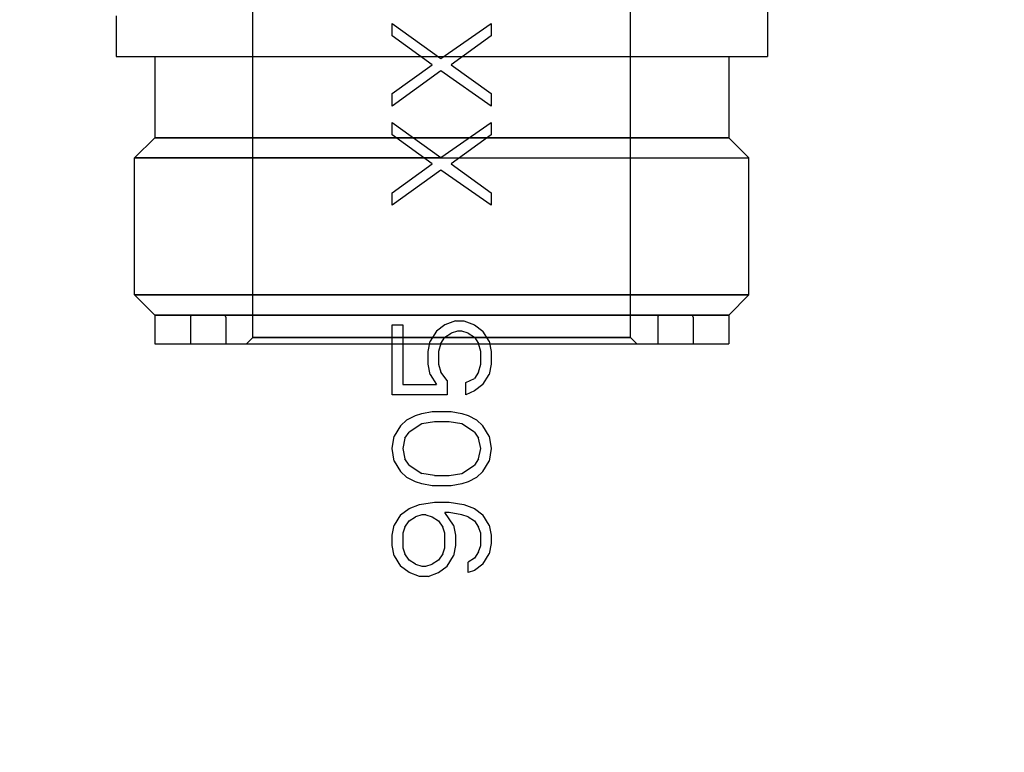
# Model space of a CAD drawing. Extents: x -156717 to 425753, y -51191 to 363295.
# Tile 240 of 256: x 135429 to 135479, y 109793 to 109830. Entities that reach past the tile are written whole.
import ezdxf

# ---------------------------------------------------------------- set-up
doc = ezdxf.new("R2010")
doc.units = 0
doc.header["$LTSCALE"] = 50
doc.linetypes.add('HIDDEN', pattern=[9.525, 6.35, -3.175])
doc.layers.add('DEFAULT_2', color=8, linetype='HIDDEN')

msp = doc.modelspace()

# ---------------------------------------------------------------- linework, layer by layer
at = {"layer": 'DEFAULT_2', "color": 8, "linetype": 'HIDDEN'}
for p, q in [((135467.20112, 109845.37653), (135467.20112, 109828.23411)), ((135441.23733, 109814.04705), (135441.23733, 109831.73462)), ((135460.30011, 109814.04705), (135460.30011, 109831.73462)), ((135434.33632, 109830.2844), (135434.33632, 109828.23411)), ((135448.26836, 109829.27593), (135448.26836, 109829.90102)), ((135448.26836, 109829.90102), (135450.71552, 109828.12993)), ((135450.71552, 109828.12993), (135453.26908, 109829.90102)), ((135453.26908, 109829.90102), (135453.26908, 109829.27593)), ((135450.28993, 109827.81739), (135448.26836, 109829.27593)), ((135453.26908, 109829.27593), (135451.24751, 109827.81739)), ((135434.33642, 109828.23411), (135450.76872, 109828.23411)), ((135436.28661, 109828.23411), (135436.28661, 109824.13352)), ((135436.28669, 109828.23411), (135450.76872, 109828.23411)), ((135448.26836, 109826.35884), (135450.28993, 109827.81739)), ((135450.76872, 109828.23411), (135467.20102, 109828.23411)), ((135450.76872, 109828.23411), (135465.25075, 109828.23411)), ((135451.24751, 109827.81739), (135453.26908, 109826.35884)), ((135465.25083, 109828.23411), (135465.25083, 109824.13352)), ((135450.71552, 109827.50484), (135448.26836, 109825.73375)), ((135453.26908, 109825.73375), (135450.71552, 109827.50484)), ((135448.26836, 109825.73375), (135448.26836, 109826.35884)), ((135453.26908, 109826.35884), (135453.26908, 109825.73375)), ((135448.26836, 109824.2752), (135448.26836, 109824.9003)), ((135448.26836, 109824.9003), (135450.71552, 109823.1292)), ((135450.71552, 109823.1292), (135453.26908, 109824.9003)), ((135453.26908, 109824.9003), (135453.26908, 109824.2752)), ((135436.28661, 109824.13352), (135435.26646, 109823.11337)), ((135436.28661, 109824.13352), (135438.22684, 109824.13352)), ((135438.22684, 109824.13352), (135436.28661, 109824.13352)), ((135438.22684, 109824.13352), (135443.52766, 109824.13352)), ((135443.52766, 109824.13352), (135438.22684, 109824.13352)), ((135443.52766, 109824.13352), (135450.76872, 109824.13352)), ((135450.76872, 109824.13352), (135443.52766, 109824.13352)), ((135450.28993, 109822.81666), (135448.26836, 109824.2752)), ((135458.00978, 109824.13352), (135450.76872, 109824.13352)), ((135450.76872, 109824.13352), (135458.00978, 109824.13352)), ((135453.26908, 109824.2752), (135451.24751, 109822.81666)), ((135463.3106, 109824.13352), (135458.00978, 109824.13352)), ((135458.00978, 109824.13352), (135463.3106, 109824.13352)), ((135465.25083, 109824.13352), (135463.3106, 109824.13352)), ((135463.3106, 109824.13352), (135465.25083, 109824.13352)), ((135465.25083, 109824.13352), (135466.27098, 109823.11337)), ((135435.26646, 109816.20236), (135435.26646, 109823.11337)), ((135435.26646, 109816.20236), (135435.26646, 109823.11337)), ((135435.26646, 109823.11337), (135437.34337, 109823.11337)), ((135437.34337, 109823.11337), (135435.26646, 109823.11337)), ((135437.34337, 109823.11337), (135443.01759, 109823.11337)), ((135443.01759, 109823.11337), (135437.34337, 109823.11337)), ((135443.01759, 109823.11337), (135450.76872, 109823.11337)), ((135450.76872, 109823.11337), (135443.01759, 109823.11337)), ((135450.76872, 109823.11337), (135458.51985, 109823.11337)), ((135450.76872, 109823.11337), (135458.51985, 109823.11337)), ((135458.51985, 109823.11337), (135464.19407, 109823.11337)), ((135458.51985, 109823.11337), (135464.19407, 109823.11337)), ((135464.19407, 109823.11337), (135466.27098, 109823.11337)), ((135464.19407, 109823.11337), (135466.27098, 109823.11337)), ((135466.27098, 109816.20236), (135466.27098, 109823.11337)), ((135466.27098, 109816.20236), (135466.27098, 109823.11337)), ((135448.26836, 109821.35811), (135450.28993, 109822.81666)), ((135450.71552, 109822.50411), (135448.26836, 109820.73302)), ((135453.26908, 109820.73302), (135450.71552, 109822.50411)), ((135451.24751, 109822.81666), (135453.26908, 109821.35811)), ((135448.26836, 109820.73302), (135448.26836, 109821.35811)), ((135453.26908, 109821.35811), (135453.26908, 109820.73302)), ((135436.28661, 109815.18221), (135435.26646, 109816.20236)), ((135435.26646, 109816.20236), (135437.34337, 109816.20236)), ((135437.34337, 109816.20236), (135435.26646, 109816.20236)), ((135437.34337, 109816.20236), (135443.01759, 109816.20236)), ((135443.01759, 109816.20236), (135437.34337, 109816.20236)), ((135443.01759, 109816.20236), (135450.76872, 109816.20236)), ((135450.76872, 109816.20236), (135443.01759, 109816.20236)), ((135458.51985, 109816.20236), (135450.76872, 109816.20236)), ((135450.76872, 109816.20236), (135458.51985, 109816.20236)), ((135464.19407, 109816.20236), (135458.51985, 109816.20236)), ((135458.51985, 109816.20236), (135464.19407, 109816.20236)), ((135466.27098, 109816.20236), (135464.19407, 109816.20236)), ((135464.19407, 109816.20236), (135466.27098, 109816.20236)), ((135465.25083, 109815.18221), (135466.27098, 109816.20236)), ((135436.28661, 109815.18221), (135436.28661, 109813.732)), ((135436.28661, 109815.18221), (135438.22684, 109815.18221)), ((135438.22684, 109815.18221), (135436.28661, 109815.18221)), ((135438.08687, 109815.0822), (135438.08687, 109813.732)), ((135438.22684, 109815.18221), (135443.52766, 109815.18221)), ((135443.52766, 109815.18221), (135438.22684, 109815.18221)), ((135439.80459, 109815.18221), (135439.77709, 109815.18221)), ((135439.77709, 109815.18221), (135440.01438, 109815.18221)), ((135440.0138, 109815.18221), (135439.80459, 109815.18221)), ((135439.86713, 109815.0822), (135439.86713, 109813.732)), ((135440.56009, 109815.18221), (135440.0138, 109815.18221)), ((135440.01438, 109815.18221), (135440.56111, 109815.18221)), ((135441.40012, 109815.18221), (135440.56009, 109815.18221)), ((135440.56111, 109815.18221), (135441.40156, 109815.18221)), ((135442.50972, 109815.18221), (135441.40012, 109815.18221)), ((135441.40156, 109815.18221), (135442.51153, 109815.18221)), ((135443.85696, 109815.18221), (135442.50972, 109815.18221)), ((135442.51153, 109815.18221), (135443.85909, 109815.18221)), ((135443.52766, 109815.18221), (135450.76872, 109815.18221)), ((135450.76872, 109815.18221), (135443.52766, 109815.18221)), ((135445.40308, 109815.18221), (135443.85696, 109815.18221)), ((135443.85909, 109815.18221), (135445.40546, 109815.18221)), ((135447.10358, 109815.18221), (135445.40308, 109815.18221)), ((135445.40546, 109815.18221), (135447.10616, 109815.18221)), ((135448.90955, 109815.18221), (135447.10358, 109815.18221)), ((135447.10616, 109815.18221), (135448.91224, 109815.18221)), ((135450.7657, 109815.18221), (135448.90955, 109815.18221)), ((135448.91224, 109815.18221), (135450.77174, 109815.18221)), ((135450.6333, 109815.18221), (135450.77151, 109815.18221)), ((135452.6252, 109815.18221), (135450.7657, 109815.18221)), ((135450.90414, 109815.18221), (135450.76593, 109815.18221)), ((135458.00978, 109815.18221), (135450.76872, 109815.18221)), ((135450.76872, 109815.18221), (135458.00978, 109815.18221)), ((135450.77174, 109815.18221), (135452.62789, 109815.18221)), ((135451.46031, 109814.89884), (135450.92832, 109814.69047)), ((135451.46031, 109814.89884), (135451.8859, 109814.89884)), ((135451.8859, 109814.89884), (135452.4179, 109814.69047)), ((135454.43128, 109815.18221), (135452.6252, 109815.18221)), ((135452.62789, 109815.18221), (135454.43386, 109815.18221)), ((135456.13198, 109815.18221), (135454.43128, 109815.18221)), ((135454.43386, 109815.18221), (135456.13436, 109815.18221)), ((135457.67835, 109815.18221), (135456.13198, 109815.18221)), ((135456.13436, 109815.18221), (135457.68048, 109815.18221)), ((135459.02591, 109815.18221), (135457.67835, 109815.18221)), ((135457.68048, 109815.18221), (135459.02772, 109815.18221)), ((135463.3106, 109815.18221), (135458.00978, 109815.18221)), ((135458.00978, 109815.18221), (135463.3106, 109815.18221)), ((135460.13588, 109815.18221), (135459.02591, 109815.18221)), ((135459.02772, 109815.18221), (135460.13732, 109815.18221)), ((135460.97633, 109815.18221), (135460.13588, 109815.18221)), ((135460.13732, 109815.18221), (135460.97735, 109815.18221)), ((135461.52306, 109815.18221), (135460.97633, 109815.18221)), ((135460.97735, 109815.18221), (135461.52364, 109815.18221)), ((135461.76035, 109815.18221), (135461.52306, 109815.18221)), ((135461.52364, 109815.18221), (135461.73285, 109815.18221)), ((135461.67031, 109815.0822), (135461.67031, 109813.732)), ((135461.73285, 109815.18221), (135461.76035, 109815.18221)), ((135465.25083, 109815.18221), (135463.3106, 109815.18221)), ((135463.3106, 109815.18221), (135465.25083, 109815.18221)), ((135463.45057, 109815.0822), (135463.45057, 109813.732)), ((135465.25083, 109815.18221), (135465.25083, 109813.732)), ((135448.26836, 109811.14829), (135448.26836, 109814.69047)), ((135448.26836, 109814.69047), (135448.80035, 109814.69047)), ((135448.80035, 109814.69047), (135448.80035, 109811.6692)), ((135450.50272, 109814.37793), (135450.18353, 109813.85702)), ((135450.92832, 109814.69047), (135450.50272, 109814.37793)), ((135451.56671, 109814.37793), (135451.24751, 109814.27375)), ((135451.77951, 109814.37793), (135451.56671, 109814.37793)), ((135452.0987, 109814.27375), (135451.77951, 109814.37793)), ((135452.4179, 109814.69047), (135452.84349, 109814.37793)), ((135453.16269, 109813.85702), (135452.84349, 109814.37793)), ((135441.23733, 109814.04705), (135440.92229, 109813.732)), ((135441.23733, 109814.04705), (135441.33435, 109814.04705)), ((135441.33435, 109814.04705), (135441.23733, 109814.04705)), ((135441.33435, 109814.04705), (135443.56538, 109814.04705)), ((135443.56538, 109814.04705), (135441.33435, 109814.04705)), ((135443.56538, 109814.04705), (135448.08342, 109814.04705)), ((135448.08342, 109814.04705), (135443.56538, 109814.04705)), ((135448.08342, 109814.04705), (135450.76872, 109814.04705)), ((135450.76872, 109814.04705), (135448.08342, 109814.04705)), ((135450.71552, 109813.75284), (135450.92832, 109814.06538)), ((135453.45402, 109814.04705), (135450.76872, 109814.04705)), ((135450.76872, 109814.04705), (135453.45402, 109814.04705)), ((135450.92832, 109814.06538), (135451.24751, 109814.27375)), ((135452.0987, 109814.27375), (135452.4179, 109814.06538)), ((135452.4179, 109814.06538), (135452.63069, 109813.75284)), ((135457.97206, 109814.04705), (135453.45402, 109814.04705)), ((135453.45402, 109814.04705), (135457.97206, 109814.04705)), ((135460.20309, 109814.04705), (135457.97206, 109814.04705)), ((135457.97206, 109814.04705), (135460.20309, 109814.04705)), ((135460.30011, 109814.04705), (135460.20309, 109814.04705)), ((135460.20309, 109814.04705), (135460.30011, 109814.04705)), ((135460.30011, 109814.04705), (135460.61516, 109813.732)), ((135436.28669, 109813.732), (135450.76872, 109813.732)), ((135438.08857, 109813.732), (135450.76872, 109813.732)), ((135439.86859, 109813.732), (135450.76872, 109813.732)), ((135440.9236, 109813.732), (135450.76872, 109813.732)), ((135450.07713, 109813.33611), (135450.18353, 109813.85702)), ((135450.71552, 109813.75284), (135450.60912, 109813.33611)), ((135450.76872, 109813.732), (135461.66885, 109813.732)), ((135450.76872, 109813.732), (135460.61384, 109813.732)), ((135450.76872, 109813.732), (135465.25075, 109813.732)), ((135450.76872, 109813.732), (135463.44887, 109813.732)), ((135452.73709, 109813.33611), (135452.63069, 109813.75284)), ((135453.16269, 109813.85702), (135453.26908, 109813.33611)), ((135450.07713, 109812.71102), (135450.07713, 109813.33611)), ((135450.60912, 109813.33611), (135450.60912, 109812.71102)), ((135452.73709, 109812.71102), (135452.73709, 109813.33611)), ((135453.26908, 109813.33611), (135453.26908, 109812.71102)), ((135450.18353, 109812.19011), (135450.07713, 109812.71102)), ((135450.60912, 109812.71102), (135450.71552, 109812.29429)), ((135452.63069, 109812.29429), (135452.73709, 109812.71102)), ((135453.26908, 109812.71102), (135453.16269, 109812.19011)), ((135450.18353, 109812.19011), (135450.50272, 109811.6692)), ((135451.03472, 109811.87756), (135450.71552, 109812.29429)), ((135451.9923, 109811.77338), (135452.4179, 109811.98174)), ((135452.63069, 109812.29429), (135452.4179, 109811.98174)), ((135452.84349, 109811.6692), (135453.16269, 109812.19011)), ((135448.80035, 109811.6692), (135450.50272, 109811.6692)), ((135451.03472, 109811.87756), (135451.03472, 109811.14829)), ((135451.9923, 109811.14829), (135451.9923, 109811.77338)), ((135452.84349, 109811.6692), (135452.4179, 109811.35665)), ((135451.03472, 109811.14829), (135448.26836, 109811.14829)), ((135452.4179, 109811.35665), (135451.9923, 109811.14829)), ((135449.01315, 109809.89811), (135449.43874, 109810.10647)), ((135449.43874, 109810.10647), (135449.75793, 109810.21065)), ((135449.43874, 109810.10647), (135449.43874, 109810.10647)), ((135449.75793, 109810.21065), (135450.28993, 109810.31484)), ((135450.28993, 109810.31484), (135451.24751, 109810.31484)), ((135451.24751, 109810.31484), (135451.77951, 109810.21065)), ((135451.77951, 109810.21065), (135452.0987, 109810.10647)), ((135452.0987, 109810.10647), (135452.5243, 109809.89811)), ((135448.69395, 109809.58556), (135448.37475, 109809.06465)), ((135449.01315, 109809.89811), (135448.69395, 109809.58556)), ((135449.75793, 109809.68974), (135449.11954, 109809.27302)), ((135450.39633, 109809.79393), (135449.75793, 109809.68974)), ((135451.14111, 109809.79393), (135450.39633, 109809.79393)), ((135451.77951, 109809.68974), (135451.14111, 109809.79393)), ((135452.4179, 109809.27302), (135451.77951, 109809.68974)), ((135452.84349, 109809.58556), (135452.5243, 109809.89811)), ((135453.16269, 109809.06465), (135452.84349, 109809.58556)), ((135448.26836, 109808.43956), (135448.37475, 109809.06465)), ((135448.90675, 109808.96047), (135448.80035, 109808.43956)), ((135448.90675, 109808.96047), (135449.11954, 109809.27302)), ((135452.4179, 109809.27302), (135452.63069, 109808.96047)), ((135452.73709, 109808.43956), (135452.63069, 109808.96047)), ((135453.16269, 109809.06465), (135453.26908, 109808.43956)), ((135448.37475, 109807.81447), (135448.26836, 109808.43956)), ((135448.80035, 109808.43956), (135448.90675, 109807.91865)), ((135452.63069, 109807.91865), (135452.73709, 109808.43956)), ((135453.26908, 109808.43956), (135453.16269, 109807.81447)), ((135449.11954, 109807.60611), (135448.90675, 109807.91865)), ((135452.63069, 109807.91865), (135452.4179, 109807.60611)), ((135448.37475, 109807.81447), (135448.69395, 109807.29356)), ((135449.11954, 109807.60611), (135449.75793, 109807.18938)), ((135451.77951, 109807.18938), (135452.4179, 109807.60611)), ((135452.84349, 109807.29356), (135453.16269, 109807.81447)), ((135448.69395, 109807.29356), (135449.01315, 109806.98102)), ((135449.43874, 109806.77265), (135449.01315, 109806.98102)), ((135450.39633, 109807.0852), (135449.75793, 109807.18938)), ((135450.39633, 109807.0852), (135451.14111, 109807.0852)), ((135451.14111, 109807.0852), (135451.77951, 109807.18938)), ((135452.5243, 109806.98102), (135452.0987, 109806.77265)), ((135452.5243, 109806.98102), (135452.84349, 109807.29356)), ((135449.75793, 109806.66847), (135449.43874, 109806.77265)), ((135450.28993, 109806.56429), (135449.75793, 109806.66847)), ((135451.24751, 109806.56429), (135450.28993, 109806.56429)), ((135451.77951, 109806.66847), (135451.24751, 109806.56429)), ((135452.0987, 109806.77265), (135451.77951, 109806.66847)), ((135452.0987, 109806.77265), (135452.0987, 109806.77265)), ((135449.11954, 109805.41829), (135449.65154, 109805.62665)), ((135449.65154, 109805.62665), (135450.39633, 109805.73083)), ((135450.39633, 109805.73083), (135451.14111, 109805.73083)), ((135451.14111, 109805.73083), (135451.8859, 109805.62665)), ((135451.8859, 109805.62665), (135452.4179, 109805.41829)), ((135448.69395, 109805.10574), (135448.37475, 109804.58483)), ((135448.69395, 109805.10574), (135449.11954, 109805.41829)), ((135449.11954, 109804.7932), (135449.43874, 109805.00156)), ((135449.75793, 109805.10574), (135449.43874, 109805.00156)), ((135449.97073, 109805.10574), (135449.75793, 109805.10574)), ((135449.97073, 109805.10574), (135450.28993, 109805.00156)), ((135450.28993, 109805.00156), (135450.60912, 109804.7932)), ((135451.35391, 109804.58483), (135450.92832, 109805.20992)), ((135451.14111, 109805.20992), (135450.92832, 109805.20992)), ((135451.77951, 109805.10574), (135451.14111, 109805.20992)), ((135452.0987, 109805.00156), (135451.77951, 109805.10574)), ((135452.0987, 109805.00156), (135452.4179, 109804.7932)), ((135452.4179, 109805.41829), (135452.84349, 109805.10574)), ((135453.16269, 109804.58483), (135452.84349, 109805.10574)), ((135448.26836, 109804.06392), (135448.37475, 109804.58483)), ((135448.90675, 109804.48065), (135448.80035, 109804.16811)), ((135448.90675, 109804.48065), (135449.11954, 109804.7932)), ((135450.60912, 109804.7932), (135450.82192, 109804.48065)), ((135450.92832, 109804.16811), (135450.82192, 109804.48065)), ((135451.35391, 109804.58483), (135451.46031, 109804.06392)), ((135452.4179, 109804.7932), (135452.63069, 109804.48065)), ((135452.73709, 109804.16811), (135452.63069, 109804.48065)), ((135453.16269, 109804.58483), (135453.26908, 109804.06392)), ((135448.26836, 109803.54301), (135448.26836, 109804.06392)), ((135448.80035, 109804.16811), (135448.80035, 109803.43883)), ((135450.92832, 109803.43883), (135450.92832, 109804.16811)), ((135451.46031, 109804.06392), (135451.46031, 109803.54301)), ((135452.73709, 109803.54301), (135452.73709, 109804.16811)), ((135453.26908, 109804.06392), (135453.26908, 109803.6472)), ((135448.37475, 109803.02211), (135448.26836, 109803.54301)), ((135451.46031, 109803.54301), (135451.35391, 109803.02211)), ((135452.63069, 109803.23047), (135452.73709, 109803.54301)), ((135453.26908, 109803.6472), (135453.16269, 109803.12629)), ((135448.37475, 109803.02211), (135448.69395, 109802.5012)), ((135448.80035, 109803.43883), (135448.90675, 109803.12629)), ((135449.11954, 109802.81374), (135448.90675, 109803.12629)), ((135450.82192, 109803.12629), (135450.60912, 109802.81374)), ((135450.82192, 109803.12629), (135450.92832, 109803.43883)), ((135451.03472, 109802.5012), (135451.35391, 109803.02211)), ((135452.63069, 109803.23047), (135452.4179, 109802.91792)), ((135452.84349, 109802.60538), (135453.16269, 109803.12629)), ((135449.11954, 109802.18865), (135448.69395, 109802.5012)), ((135449.43874, 109802.60538), (135449.11954, 109802.81374)), ((135449.43874, 109802.60538), (135449.75793, 109802.5012)), ((135449.75793, 109802.5012), (135449.97073, 109802.5012)), ((135449.97073, 109802.5012), (135450.28993, 109802.60538)), ((135450.60912, 109802.81374), (135450.28993, 109802.60538)), ((135450.60912, 109802.18865), (135451.03472, 109802.5012)), ((135452.4179, 109802.91792), (135452.0987, 109802.70956)), ((135452.0987, 109802.18865), (135452.0987, 109802.70956)), ((135452.84349, 109802.60538), (135452.4179, 109802.29283)), ((135449.65154, 109801.98029), (135449.11954, 109802.18865)), ((135450.07713, 109801.98029), (135449.65154, 109801.98029)), ((135450.07713, 109801.98029), (135450.60912, 109802.18865)), ((135452.4179, 109802.29283), (135452.0987, 109802.18865))]:
    msp.add_line(p, q, dxfattribs=at)
for centre, radius, start, end in [((135450.76872, 109751.973), 120.44256, 0, 180), ((135450.76872, 109751.973), 120.44256, 0, 180), ((135450.76872, 109751.973), 117.86718, 0, 180), ((135450.76872, 109751.973), 117.11707, 0, 180), ((135450.76872, 109751.973), 117.11707, 0, 180), ((135450.76872, 109751.973), 116.13693, 0, 180), ((135450.76872, 109751.973), 112.81144, 0, 180), ((135450.76872, 109751.973), 110.49111, 0, 180), ((135450.76872, 109751.973), 110.49111, 0, 180), ((135450.76872, 109751.973), 107.16562, 0, 180), ((135450.76872, 109751.973), 107.16562, 0, 180), ((135450.76872, 109751.973), 89.8881, 0, 180), ((135450.76872, 109751.973), 112.33474, 128.7987166, 270.0017657), ((135450.76872, 109751.973), 112.33474, 270.0000139, 51.2012836), ((135438.18689, 109815.0822), 0.10001, 90.000099, 180), ((135439.76712, 109815.0822), 0.10001, 0, 90), ((135461.77032, 109815.0822), 0.10001, 90, 180), ((135463.35055, 109815.0822), 0.10001, 0, 89.999901)]:
    msp.add_arc(centre, radius, start, end, dxfattribs=at)

doc.saveas('drawing.dxf')
